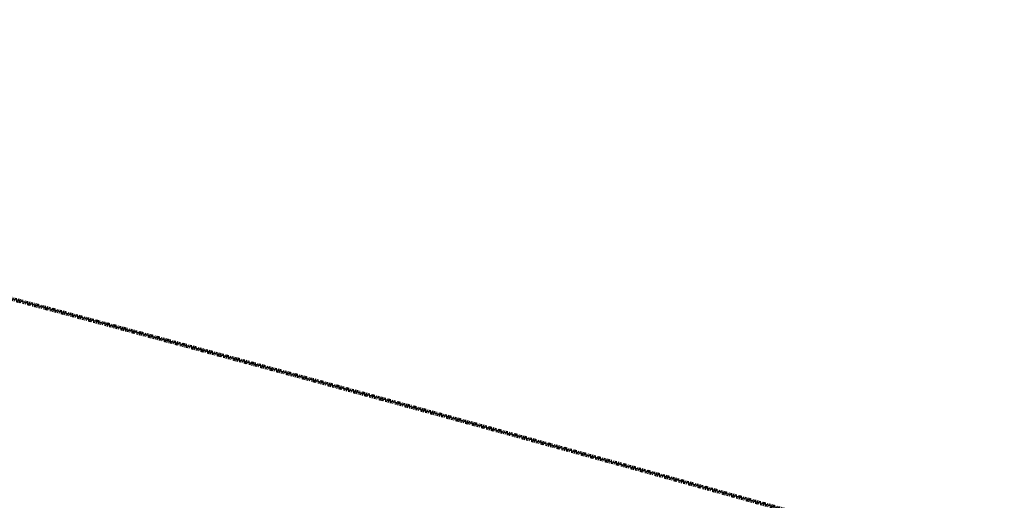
# Model space of a CAD drawing. Header units: centimetres. Extents: x -3926 to 10306, y -31136 to 469.
# Tile 124 of 148: x 1322 to 1470, y -2701 to -2629. Entities that reach past the tile are written whole.
import ezdxf

# ---------------------------------------------------------------- set-up
doc = ezdxf.new("R2010")
doc.units = ezdxf.units.CM
doc.linetypes.add('Tiret_2_', pattern=[0.25, 0.125, -0.125])
for name, color, linetype, lineweight in [('0-1', 7, 'Continuous', 5), ('COTGEN', 7, 'Continuous', 30), ('COTGEN-50', 7, 'Continuous', 30), ('SOL', 7, 'Continuous', 25)]:
    doc.layers.add(name, color=color, linetype=linetype, lineweight=lineweight)
doc.layers.add('ANNOTATIONS-6', color=4, linetype='Tiret_2_', lineweight=100, true_color=0x00ffff)
doc.styles.add('Trebuchet MS_1', font='trebuc.ttf', dxfattribs={"height": 12})
doc.dimstyles.new('Cotes_linéaires', dxfattribs={"dimscale": 30.48, "dimtxt": 12.371411, "dimasz": 0.520833, "dimexe": 0.328084, "dimexo": 0, "dimgap": 0.246063, "dimtad": 1, "dimlfac": 0.01, "dimrnd": 0.01, "dimzin": 0, "dimdsep": 46, "dimtxsty": 'Trebuchet MS_1', "dimblk1": 'OBLIQUE', "dimblk2": 'OBLIQUE', "dimsah": 1, "dimcen": 0.09, "dimazin": 0, "dimtfac": 1, "dimtdec": 4, "dimtix": 1, "dimtmove": 0, "dimatfit": 3, "dimfxl": 1, "dimtvp": 1, "dimtfill": 1, "dimtolj": 1, "dimtzin": 0, "dimarcsym": 2})

# ---------------------------------------------------------------- blocks, each defined once
blk = doc.blocks.new('B02_DC_STR_rvt-1-2021_015_1113_DCE_1_100_N0_cloison')
at = {"layer": 'ANNOTATIONS-6'}
blk.add_arc((-1785.56, -14283.43), 12020.51, 74.357131, 75.155351, dxfattribs=at)
at = {"layer": 'SOL'}
for start, end in [(74.357021, 75.155463), (74.842389, 74.977944)]:
    blk.add_arc((-1785.56, -14283.43), 12020.51, start, end, dxfattribs=at)
blk = doc.blocks.new('DIMBLOCK41-2021_015_1113_DCE_1_100_N0_cloison')
at = {"layer": 'COTGEN-50'}
for p, q in [((-2323.02, -1117.45), (-2323.17, -1107.45)), ((-2323.02, -1117.45), (-2318.27, -1427.14)), ((1459.94, -1572.92), (1462.47, -1563.25)), ((1459.94, -1572.92), (1383.27, -1867.09)), ((1459.94, -1572.92), (1459.94, -1572.92))]:
    blk.add_line(p, q, dxfattribs=at)
at = {"layer": 'COTGEN-50', "lineweight": 70}
for p, q in [((-2323.02, -1117.45), (-2315.2, -1109.39)), ((-2323.02, -1117.45), (-2330.83, -1125.51)), ((1459.94, -1572.92), (1469.63, -1567.24)), ((1459.94, -1572.92), (1450.26, -1578.6))]:
    blk.add_line(p, q, dxfattribs=at)
at = {"layer": 'COTGEN-50'}
blk.add_arc((-2106.17, -15253.9), 14138.12, 75.390267, 90.878841, dxfattribs=at)
blk.add_arc((-2106.17, -15253.9), 14138.12, 75.390267, 90.878841, dxfattribs=at)
at = {"layer": 'COTGEN-50', "color": 0, "insert": (-438.27, -1191.48), "char_height": 12, "width": 60.1376, "attachment_point": 1, "rotation": 353.1346, "line_spacing_factor": 1.048425, "style": 'Trebuchet MS_1', "bg_fill": 3, "box_fill_scale": 1.25, "bg_fill_color": 256, "bg_fill_true_color": 13158600, "bg_fill_transparency": 0}
blk.add_mtext('15.49°', dxfattribs=at)
blk = doc.blocks.new('_Oblique')
at = {"color": 0, "linetype": 'ByBlock', "lineweight": -2}
blk.add_line((-0.5, -0.5), (0.5, 0.5), dxfattribs=at)

msp = doc.modelspace()

# ---------------------------------------------------------------- block references
at = {"layer": '0-1'}
msp.add_blockref('B02_DC_STR_rvt-1-2021_015_1113_DCE_1_100_N0_cloison', (0, 0), dxfattribs=at)

# ---------------------------------------------------------------- next in the draw order: dimensions: what is measured, and where the dimension line sits
at = {"layer": 'COTGEN'}
dim = msp.add_angular_dim_3p(base=(214.367, -1307.524), center=(-2106.165, -15253.902), p1=(1383.266, -1867.091), p2=(-2318.266, -1427.137), dimstyle='Cotes_linéaires', override={"dimpost": '<>', "dimfxl": 3727.586726}, dxfattribs=at)
dim.commit()
dim.dimension.update_dxf_attribs({"geometry": 'DIMBLOCK41-2021_015_1113_DCE_1_100_N0_cloison', "text_midpoint": (-414.493, -1203.634)})

doc.saveas('drawing.dxf')
